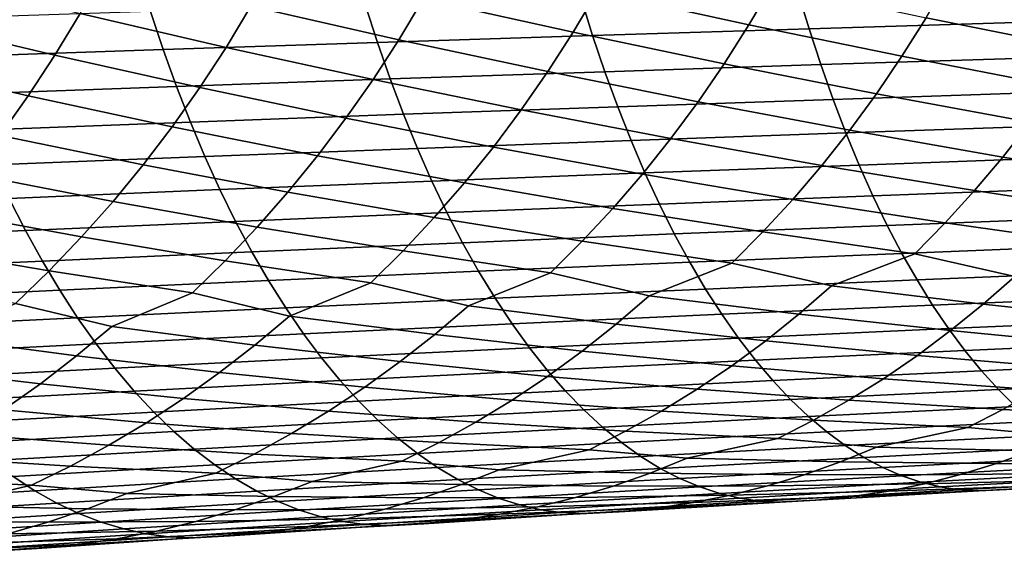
# Model space of a CAD drawing. Header units: metres. Extents: x -240 to 45, y -77 to 27.
# Tile 215 of 256: x -142 to -133, y -12 to -7. Entities that reach past the tile are written whole.
import ezdxf

# ---------------------------------------------------------------- set-up
doc = ezdxf.new("R2010")
doc.units = ezdxf.units.M
doc.layers.add('solid_102011X2', color=7, linetype='CONTINUOUS')

msp = doc.modelspace()

# ---------------------------------------------------------------- linework, layer by layer
at = {"layer": 'solid_102011X2'}
for points in [[(-136.30368, -6.195525, 346.140656), (-134.846008, -6.525462, 347.288818), (-135.069687, -6.907966, 347.464172), (-136.519058, -6.591492, 346.304108)], [(-137.958008, -6.259123, 345.130249), (-136.519058, -6.591492, 346.304108), (-136.747284, -6.977952, 346.477844), (-138.177673, -6.659227, 345.292145)], [(-139.597519, -6.324267, 344.093048), (-138.177673, -6.659227, 345.292145), (-138.410461, -7.049737, 345.464264), (-139.821487, -6.728602, 344.253387)], [(-142.830658, -6.458945, 341.940125), (-141.450134, -6.799552, 343.188263), (-141.692062, -7.198435, 343.357056), (-143.063232, -6.872012, 342.09729)], [(-141.221863, -6.390895, 343.02951), (-139.821487, -6.728602, 344.253387), (-140.058838, -7.123255, 344.423828), (-141.450134, -6.799552, 343.188263)], [(-133.15889, -6.461199, 348.245758), (-131.672714, -6.773628, 349.353149), (-131.899033, -7.138694, 349.542023), (-133.378036, -6.839846, 348.42276)], [(-134.846008, -6.525462, 347.288818), (-133.378036, -6.839846, 348.42276), (-133.609161, -7.208584, 348.609955), (-135.069687, -6.907966, 347.464172)], [(-134.601883, -6.592207, 368.286652), (-134.495651, -6.945487, 368.042236), (-132.420425, -6.883414, 368.836761), (-132.521927, -6.533299, 369.080688)], [(-138.730927, -6.715567, 366.606415), (-138.615173, -7.07548, 366.361023), (-136.560669, -7.009517, 367.216827), (-136.671646, -6.65297, 367.461761)], [(-138.177673, -6.659227, 345.292145), (-136.747284, -6.977952, 346.477844), (-136.988037, -7.35433, 346.661621), (-138.410461, -7.049737, 345.464264)], [(-136.519058, -6.591492, 346.304108), (-135.069687, -6.907966, 347.464172), (-135.305634, -7.280476, 347.649658), (-136.747284, -6.977952, 346.477844)], [(-136.671646, -6.65297, 367.461761), (-136.560669, -7.009517, 367.216827), (-134.495651, -6.945487, 368.042236), (-134.601883, -6.592207, 368.286652)], [(-140.77948, -6.779978, 365.721069), (-140.65892, -7.143357, 365.47522), (-138.615173, -7.07548, 366.361023), (-138.730927, -6.715567, 366.606415)], [(-139.821487, -6.728602, 344.253387), (-138.410461, -7.049737, 345.464264), (-138.656036, -7.430075, 345.646301), (-140.058838, -7.123255, 344.423828)], [(-142.817017, -6.846183, 364.806122), (-142.691605, -7.213125, 364.559814), (-140.65892, -7.143357, 365.47522), (-140.77948, -6.779978, 365.721069)], [(-141.450134, -6.799552, 343.188263), (-140.058838, -7.123255, 344.423828), (-140.309235, -7.50764, 344.604126), (-141.692062, -7.198435, 343.357056)], [(-133.378036, -6.839846, 348.42276), (-131.899033, -7.138694, 349.542023), (-132.137039, -7.493385, 349.740784), (-133.609161, -7.208584, 348.609955)], [(-143.063232, -6.872012, 342.09729), (-141.692062, -7.198435, 343.357056), (-141.947296, -7.586954, 343.535614), (-143.309753, -7.275211, 342.264374)], [(-136.560669, -7.009517, 367.216827), (-136.443985, -7.355226, 366.959351), (-134.383972, -7.288027, 367.785248), (-134.495651, -6.945487, 368.042236)], [(-135.069687, -6.907966, 347.464172), (-133.609161, -7.208584, 348.609955), (-133.852219, -7.56686, 348.806946), (-135.305634, -7.280476, 347.649658)], [(-134.495651, -6.945487, 368.042236), (-134.383972, -7.288027, 367.785248), (-132.31369, -7.222883, 368.580322), (-132.420425, -6.883414, 368.836761)], [(-138.615173, -7.07548, 366.361023), (-138.493484, -7.424456, 366.103027), (-136.443985, -7.355226, 366.959351), (-136.560669, -7.009517, 367.216827)], [(-136.747284, -6.977952, 346.477844), (-135.305634, -7.280476, 347.649658), (-135.553741, -7.642435, 347.844849), (-136.988037, -7.35433, 346.661621)], [(-140.65892, -7.143357, 365.47522), (-140.532166, -7.495695, 365.216705), (-138.493484, -7.424456, 366.103027), (-138.615173, -7.07548, 366.361023)], [(-140.058838, -7.123255, 344.423828), (-138.656036, -7.430075, 345.646301), (-138.914276, -7.79967, 345.837891), (-140.309235, -7.50764, 344.604126)], [(-138.410461, -7.049737, 345.464264), (-136.988037, -7.35433, 346.661621), (-137.241211, -7.720063, 346.855042), (-138.656036, -7.430075, 345.646301)], [(-142.691605, -7.213125, 364.559814), (-142.559769, -7.568922, 364.300842), (-140.532166, -7.495695, 365.216705), (-140.65892, -7.143357, 365.47522)], [(-141.692062, -7.198435, 343.357056), (-140.309235, -7.50764, 344.604126), (-140.572571, -7.881182, 344.793915), (-141.947296, -7.586954, 343.535614)], [(-134.383972, -7.288027, 367.785248), (-134.266983, -7.619292, 367.516083), (-132.201904, -7.551176, 368.311737), (-132.31369, -7.222883, 368.580322)], [(-133.609161, -7.208584, 348.609955), (-132.137039, -7.493385, 349.740784), (-132.386871, -7.837178, 349.948853), (-133.852219, -7.56686, 348.806946)], [(-143.309753, -7.275211, 342.264374), (-141.947296, -7.586954, 343.535614), (-142.215729, -7.964525, 343.723541), (-143.569839, -7.667943, 342.441162)], [(-136.443985, -7.355226, 366.959351), (-136.321777, -7.689557, 366.689636), (-134.266983, -7.619292, 367.516083), (-134.383972, -7.288027, 367.785248)], [(-135.305634, -7.280476, 347.649658), (-133.852219, -7.56686, 348.806946), (-134.107361, -7.914148, 349.013153), (-135.553741, -7.642435, 347.844849)], [(-138.493484, -7.424456, 366.103027), (-138.366013, -7.761948, 365.832794), (-136.321777, -7.689557, 366.689636), (-136.443985, -7.355226, 366.959351)], [(-136.988037, -7.35433, 346.661621), (-135.553741, -7.642435, 347.844849), (-135.814178, -7.993309, 348.049194), (-137.241211, -7.720063, 346.855042)], [(-142.559769, -7.568922, 364.300842), (-142.421661, -7.913015, 364.029602), (-140.399399, -7.836442, 364.945984), (-140.532166, -7.495695, 365.216705)], [(-140.309235, -7.50764, 344.604126), (-138.914276, -7.79967, 345.837891), (-139.185364, -8.15798, 346.038452), (-140.572571, -7.881182, 344.793915)], [(-140.532166, -7.495695, 365.216705), (-140.399399, -7.836442, 364.945984), (-138.366013, -7.761948, 365.832794), (-138.493484, -7.424456, 366.103027)], [(-138.656036, -7.430075, 345.646301), (-137.241211, -7.720063, 346.855042), (-137.506973, -8.074613, 347.057495), (-138.914276, -7.79967, 345.837891)], [(-141.947296, -7.586954, 343.535614), (-140.572571, -7.881182, 344.793915), (-140.848984, -8.243333, 344.992554), (-142.215729, -7.964525, 343.723541)], [(-134.266983, -7.619292, 367.516083), (-134.144913, -7.938778, 367.235199), (-132.085251, -7.867796, 368.031433), (-132.201904, -7.551176, 368.311737)], [(-133.852219, -7.56686, 348.806946), (-132.386871, -7.837178, 349.948853), (-132.647247, -8.169514, 350.166443), (-134.107361, -7.914148, 349.013153)], [(-138.366013, -7.761948, 365.832794), (-138.232986, -8.087444, 365.550781), (-136.194244, -8.012003, 366.408173), (-136.321777, -7.689557, 366.689636)], [(-136.321777, -7.689557, 366.689636), (-136.194244, -8.012003, 366.408173), (-134.144913, -7.938778, 367.235199), (-134.266983, -7.619292, 367.516083)], [(-135.553741, -7.642435, 347.844849), (-134.107361, -7.914148, 349.013153), (-134.373276, -8.24988, 349.22879), (-135.814178, -7.993309, 348.049194)], [(-140.399399, -7.836442, 364.945984), (-140.260849, -8.16508, 364.663422), (-138.232986, -8.087444, 365.550781), (-138.366013, -7.761948, 365.832794)], [(-137.241211, -7.720063, 346.855042), (-135.814178, -7.993309, 348.049194), (-136.085648, -8.332527, 348.262909), (-137.506973, -8.074613, 347.057495)], [(-142.421661, -7.913015, 364.029602), (-142.277542, -8.244886, 363.746521), (-140.260849, -8.16508, 364.663422), (-140.399399, -7.836442, 364.945984)], [(-140.572571, -7.881182, 344.793915), (-139.185364, -8.15798, 346.038452), (-139.467941, -8.504416, 346.24826), (-140.848984, -8.243333, 344.992554)], [(-138.914276, -7.79967, 345.837891), (-137.506973, -8.074613, 347.057495), (-137.783997, -8.417399, 347.269257), (-139.185364, -8.15798, 346.038452)], [(-134.144913, -7.938778, 367.235199), (-134.017914, -8.24599, 366.942993), (-131.963898, -8.172249, 367.739838), (-132.085251, -7.867796, 368.031433)], [(-132.386871, -7.837178, 349.948853), (-130.90799, -8.091449, 351.075317), (-131.172729, -8.408598, 351.304108), (-132.647247, -8.169514, 350.166443)], [(-142.215729, -7.964525, 343.723541), (-140.848984, -8.243333, 344.992554), (-141.137146, -8.593498, 345.200409), (-142.497482, -8.330595, 343.920288)], [(-136.194244, -8.012003, 366.408173), (-136.061584, -8.322062, 366.115387), (-134.017914, -8.24599, 366.942993), (-134.144913, -7.938778, 367.235199)], [(-134.107361, -7.914148, 349.013153), (-132.647247, -8.169514, 350.166443), (-132.91777, -8.489868, 350.393219), (-134.373276, -8.24988, 349.22879)], [(-138.232986, -8.087444, 365.550781), (-138.094604, -8.40044, 365.257385), (-136.061584, -8.322062, 366.115387), (-136.194244, -8.012003, 366.408173)], [(-137.506973, -8.074613, 347.057495), (-136.085648, -8.332527, 348.262909), (-136.367706, -8.659552, 348.485748), (-137.783997, -8.417399, 347.269257)], [(-135.814178, -7.993309, 348.049194), (-134.373276, -8.24988, 349.22879), (-134.649567, -8.573526, 349.453613), (-136.085648, -8.332527, 348.262909)], [(-142.277542, -8.244886, 363.746521), (-142.127625, -8.564016, 363.452057), (-140.116714, -8.4811, 364.369476), (-140.260849, -8.16508, 364.663422)], [(-140.260849, -8.16508, 364.663422), (-140.116714, -8.4811, 364.369476), (-138.094604, -8.40044, 365.257385), (-138.232986, -8.087444, 365.550781)], [(-139.185364, -8.15798, 346.038452), (-137.783997, -8.417399, 347.269257), (-138.071838, -8.747882, 347.490082), (-139.467941, -8.504416, 346.24826)], [(-134.017914, -8.24599, 366.942993), (-133.886215, -8.540445, 366.639923), (-131.838043, -8.464058, 367.437408), (-131.963898, -8.172249, 367.739838)], [(-132.647247, -8.169514, 350.166443), (-131.172729, -8.408598, 351.304108), (-131.446991, -8.713363, 351.541809), (-132.91777, -8.489868, 350.393219)], [(-140.848984, -8.243333, 344.992554), (-139.467941, -8.504416, 346.24826), (-139.761597, -8.838433, 346.467072), (-141.137146, -8.593498, 345.200409)], [(-136.061584, -8.322062, 366.115387), (-135.923981, -8.619249, 365.811707), (-133.886215, -8.540445, 366.639923), (-134.017914, -8.24599, 366.942993)], [(-134.373276, -8.24988, 349.22879), (-132.91777, -8.489868, 350.393219), (-133.198013, -8.797732, 350.628937), (-134.649567, -8.573526, 349.453613)], [(-142.497482, -8.330595, 343.920288), (-141.137146, -8.593498, 345.200409), (-141.4366, -8.931124, 345.417175), (-142.791214, -8.684564, 344.126129)], [(-138.094604, -8.40044, 365.257385), (-137.95108, -8.700444, 364.953094), (-135.923981, -8.619249, 365.811707), (-136.061584, -8.322062, 366.115387)], [(-136.085648, -8.332527, 348.262909), (-134.649567, -8.573526, 349.453613), (-134.935806, -8.884575, 349.687286), (-136.367706, -8.659552, 348.485748)], [(-140.116714, -8.4811, 364.369476), (-139.967224, -8.784005, 364.064606), (-137.95108, -8.700444, 364.953094), (-138.094604, -8.40044, 365.257385)], [(-137.783997, -8.417399, 347.269257), (-136.367706, -8.659552, 348.485748), (-136.659958, -8.973864, 348.717346), (-138.071838, -8.747882, 347.490082)], [(-142.127625, -8.564016, 363.452057), (-141.972122, -8.869906, 363.146606), (-139.967224, -8.784005, 364.064606), (-140.116714, -8.4811, 364.369476)], [(-139.467941, -8.504416, 346.24826), (-138.071838, -8.747882, 347.490082), (-138.370102, -9.065534, 347.719635), (-139.761597, -8.838433, 346.467072)], [(-135.923981, -8.619249, 365.811707), (-135.781662, -8.903116, 365.497589), (-133.749985, -8.8217, 366.326477), (-133.886215, -8.540445, 366.639923)], [(-133.886215, -8.540445, 366.639923), (-133.749985, -8.8217, 366.326477), (-131.70787, -8.742784, 367.124634), (-131.838043, -8.464058, 367.437408)], [(-132.91777, -8.489868, 350.393219), (-131.446991, -8.713363, 351.541809), (-131.730347, -9.005271, 351.788177), (-133.198013, -8.797732, 350.628937)], [(-144.12706, -8.64916, 362.505524), (-143.9655, -8.958118, 362.199554), (-141.972122, -8.869906, 363.146606), (-142.127625, -8.564016, 363.452057)], [(-141.137146, -8.593498, 345.200409), (-139.761597, -8.838433, 346.467072), (-140.065887, -9.159497, 346.69455), (-141.4366, -8.931124, 345.417175)], [(-137.95108, -8.700444, 364.953094), (-137.802643, -8.987004, 364.638397), (-135.781662, -8.903116, 365.497589), (-135.923981, -8.619249, 365.811707)], [(-134.649567, -8.573526, 349.453613), (-133.198013, -8.797732, 350.628937), (-133.487579, -9.092629, 350.873199), (-134.935806, -8.884575, 349.687286)], [(-142.791214, -8.684564, 344.126129), (-141.4366, -8.931124, 345.417175), (-141.746933, -9.255672, 345.642578), (-143.096497, -9.025869, 344.340851)], [(-139.967224, -8.784005, 364.064606), (-139.812607, -9.073339, 363.749268), (-137.802643, -8.987004, 364.638397), (-137.95108, -8.700444, 364.953094)], [(-136.367706, -8.659552, 348.485748), (-134.935806, -8.884575, 349.687286), (-135.231583, -9.18254, 349.929443), (-136.659958, -8.973864, 348.717346)], [(-141.972122, -8.869906, 363.146606), (-141.811295, -9.162094, 362.830719), (-139.812607, -9.073339, 363.749268), (-139.967224, -8.784005, 364.064606)], [(-138.071838, -8.747882, 347.490082), (-136.659958, -8.973864, 348.717346), (-136.961945, -9.274974, 348.957428), (-138.370102, -9.065534, 347.719635)], [(-135.781662, -8.903116, 365.497589), (-135.634857, -9.173219, 365.173584), (-133.609451, -9.089316, 366.003143), (-133.749985, -8.8217, 366.326477)], [(-133.749985, -8.8217, 366.326477), (-133.609451, -9.089316, 366.003143), (-131.573578, -9.007992, 366.801941), (-131.70787, -8.742784, 367.124634)], [(-133.198013, -8.797732, 350.628937), (-131.730347, -9.005271, 351.788177), (-132.53186, -9.309576, 351.781494), (-133.487579, -9.092629, 350.873199)], [(-143.9655, -8.958118, 362.199554), (-143.798416, -9.253241, 361.883087), (-141.811295, -9.162094, 362.830719), (-141.972122, -8.869906, 363.146606)], [(-139.761597, -8.838433, 346.467072), (-138.370102, -9.065534, 347.719635), (-138.678329, -9.36986, 347.957611), (-140.065887, -9.159497, 346.69455)], [(-137.802643, -8.987004, 364.638397), (-137.649506, -9.259672, 364.313721), (-135.634857, -9.173219, 365.173584), (-135.781662, -8.903116, 365.497589)], [(-134.935806, -8.884575, 349.687286), (-133.487579, -9.092629, 350.873199), (-134.282562, -9.400084, 350.860992), (-135.231583, -9.18254, 349.929443)], [(-141.4366, -8.931124, 345.417175), (-140.065887, -9.159497, 346.69455), (-140.380356, -9.46711, 346.930389), (-141.746933, -9.255672, 345.642578)], [(-139.812607, -9.073339, 363.749268), (-139.653107, -9.34865, 363.423981), (-137.649506, -9.259672, 364.313721), (-137.802643, -8.987004, 364.638397)], [(-136.659958, -8.973864, 348.717346), (-135.231583, -9.18254, 349.929443), (-136.02005, -9.493184, 349.912109), (-136.961945, -9.274974, 348.957428)], [(-133.609451, -9.089316, 366.003143), (-133.464844, -9.342874, 365.670349), (-131.435394, -9.259265, 366.469879), (-131.573578, -9.007992, 366.801941)], [(-143.096497, -9.025869, 344.340851), (-141.746933, -9.255672, 345.642578), (-142.067642, -9.566635, 345.876251), (-143.412872, -9.353968, 344.564117)], [(-141.811295, -9.162094, 362.830719), (-141.645386, -9.440125, 362.504822), (-139.653107, -9.34865, 363.423981), (-139.812607, -9.073339, 363.749268)], [(-138.370102, -9.065534, 347.719635), (-136.961945, -9.274974, 348.957428), (-137.743973, -9.588837, 348.935394), (-138.678329, -9.36986, 347.957611)], [(-135.634857, -9.173219, 365.173584), (-135.48378, -9.429135, 364.840118), (-133.464844, -9.342874, 365.670349), (-133.609451, -9.089316, 366.003143)], [(-133.487579, -9.092629, 350.873199), (-132.53186, -9.309576, 351.781494), (-132.83461, -9.575183, 352.043091), (-134.282562, -9.400084, 350.860992)], [(-143.798416, -9.253241, 361.883087), (-143.626038, -9.534066, 361.55661), (-141.645386, -9.440125, 362.504822), (-141.811295, -9.162094, 362.830719)], [(-140.065887, -9.159497, 346.69455), (-138.678329, -9.36986, 347.957611), (-139.453964, -9.686957, 347.931274), (-140.380356, -9.46711, 346.930389)], [(-137.649506, -9.259672, 364.313721), (-137.491913, -9.518022, 363.979614), (-135.48378, -9.429135, 364.840118), (-135.634857, -9.173219, 365.173584)], [(-135.231583, -9.18254, 349.929443), (-134.282562, -9.400084, 350.860992), (-134.591888, -9.668449, 351.120392), (-136.02005, -9.493184, 349.912109)], [(-141.746933, -9.255672, 345.642578), (-140.380356, -9.46711, 346.930389), (-141.149658, -9.787457, 346.900146), (-142.067642, -9.566635, 345.876251)], [(-139.653107, -9.34865, 363.423981), (-139.488968, -9.609507, 363.089233), (-137.491913, -9.518022, 363.979614), (-137.649506, -9.259672, 364.313721)], [(-136.961945, -9.274974, 348.957428), (-136.02005, -9.493184, 349.912109), (-136.335953, -9.764379, 350.169373), (-137.743973, -9.588837, 348.935394)], [(-133.464844, -9.342874, 365.670349), (-133.31636, -9.581992, 365.328705), (-131.293518, -9.496227, 366.128937), (-131.435394, -9.259265, 366.469879)], [(-141.645386, -9.440125, 362.504822), (-141.47464, -9.703562, 362.169434), (-139.488968, -9.609507, 363.089233), (-139.653107, -9.34865, 363.423981)], [(-138.678329, -9.36986, 347.957611), (-137.743973, -9.588837, 348.935394), (-138.066467, -9.862924, 349.19046), (-139.453964, -9.686957, 347.931274)], [(-135.48378, -9.429135, 364.840118), (-135.328659, -9.670481, 364.497772), (-133.31636, -9.581992, 365.328705), (-133.464844, -9.342874, 365.670349)], [(-132.53186, -9.309576, 351.781494), (-131.064545, -9.484602, 352.93692), (-131.368149, -9.733392, 353.208313), (-132.83461, -9.575183, 352.043091)], [(-143.626038, -9.534066, 361.55661), (-143.448639, -9.800157, 361.220612), (-141.47464, -9.703562, 362.169434), (-141.645386, -9.440125, 362.504822)], [(-140.380356, -9.46711, 346.930389), (-139.453964, -9.686957, 347.931274), (-139.783066, -9.963999, 348.184113), (-141.149658, -9.787457, 346.900146)], [(-137.491913, -9.518022, 363.979614), (-137.330124, -9.761665, 363.636566), (-135.328659, -9.670481, 364.497772), (-135.48378, -9.429135, 364.840118)], [(-134.282562, -9.400084, 350.860992), (-132.83461, -9.575183, 352.043091), (-133.144974, -9.826538, 352.312286), (-134.591888, -9.668449, 351.120392)], [(-142.067642, -9.566635, 345.876251), (-141.149658, -9.787457, 346.900146), (-141.485382, -10.067513, 347.150757), (-142.830704, -9.890248, 345.842468)], [(-139.488968, -9.609507, 363.089233), (-139.32045, -9.855517, 362.745514), (-137.330124, -9.761665, 363.636566), (-137.491913, -9.518022, 363.979614)], [(-136.02005, -9.493184, 349.912109), (-134.591888, -9.668449, 351.120392), (-134.909012, -9.922435, 351.38739), (-136.335953, -9.764379, 350.169373)], [(-135.328659, -9.670481, 364.497772), (-135.169754, -9.896877, 364.147034), (-133.164261, -9.806297, 364.978699), (-133.31636, -9.581992, 365.328705)], [(-133.31636, -9.581992, 365.328705), (-133.164261, -9.806297, 364.978699), (-131.148178, -9.718509, 365.779663), (-131.293518, -9.496227, 366.128937)], [(-132.83461, -9.575183, 352.043091), (-131.368149, -9.733392, 353.208313), (-131.678726, -9.967634, 353.486969), (-133.144974, -9.826538, 352.312286)], [(-141.47464, -9.703562, 362.169434), (-141.299347, -9.95201, 361.825073), (-139.32045, -9.855517, 362.745514), (-139.488968, -9.609507, 363.089233)], [(-137.743973, -9.588837, 348.935394), (-136.335953, -9.764379, 350.169373), (-136.659851, -10.02106, 350.434143), (-138.066467, -9.862924, 349.19046)], [(-137.330124, -9.761665, 363.636566), (-137.164368, -9.99022, 363.285126), (-135.169754, -9.896877, 364.147034), (-135.328659, -9.670481, 364.497772)], [(-134.591888, -9.668449, 351.120392), (-133.144974, -9.826538, 352.312286), (-133.462494, -10.063216, 352.588715), (-134.909012, -9.922435, 351.38739)], [(-143.448639, -9.800157, 361.220612), (-143.266525, -10.05111, 360.875641), (-141.299347, -9.95201, 361.825073), (-141.47464, -9.703562, 362.169434)], [(-139.453964, -9.686957, 347.931274), (-138.066467, -9.862924, 349.19046), (-138.397156, -10.122361, 349.453003), (-139.783066, -9.963999, 348.184113)], [(-139.32045, -9.855517, 362.745514), (-139.147797, -10.086297, 362.393372), (-137.164368, -9.99022, 363.285126), (-137.330124, -9.761665, 363.636566)], [(-136.335953, -9.764379, 350.169373), (-134.909012, -9.922435, 351.38739), (-135.233459, -10.161612, 351.661591), (-136.659851, -10.02106, 350.434143)], [(-133.164261, -9.806297, 364.978699), (-133.008759, -10.015437, 364.62085), (-130.999588, -9.925758, 365.422577), (-131.148178, -9.718509, 365.779663)], [(-141.149658, -9.787457, 346.900146), (-139.783066, -9.963999, 348.184113), (-140.120544, -10.22625, 348.444427), (-141.485382, -10.067513, 347.150757)], [(-141.299347, -9.95201, 361.825073), (-141.119751, -10.18508, 361.47229), (-139.147797, -10.086297, 362.393372), (-139.32045, -9.855517, 362.745514)], [(-138.066467, -9.862924, 349.19046), (-136.659851, -10.02106, 350.434143), (-136.991257, -10.262794, 350.706116), (-138.397156, -10.122361, 349.453003)], [(-135.169754, -9.896877, 364.147034), (-135.007294, -10.107969, 363.788452), (-133.008759, -10.015437, 364.62085), (-133.164261, -9.806297, 364.978699)], [(-133.144974, -9.826538, 352.312286), (-131.678726, -9.967634, 353.486969), (-131.995804, -10.186932, 353.772461), (-133.462494, -10.063216, 352.588715)], [(-143.266525, -10.05111, 360.875641), (-143.079926, -10.286535, 360.522217), (-141.119751, -10.18508, 361.47229), (-141.299347, -9.95201, 361.825073)], [(-142.830704, -9.890248, 345.842468), (-141.485382, -10.067513, 347.150757), (-141.829681, -10.332632, 347.408813), (-143.173065, -10.173375, 346.09082)], [(-137.164368, -9.99022, 363.285126), (-136.994904, -10.203328, 362.925812), (-135.007294, -10.107969, 363.788452), (-135.169754, -9.896877, 364.147034)], [(-134.909012, -9.922435, 351.38739), (-133.462494, -10.063216, 352.588715), (-133.786667, -10.284817, 352.871948), (-135.233459, -10.161612, 351.661591)], [(-133.008759, -10.015437, 364.62085), (-132.850098, -10.209101, 364.255737), (-130.847977, -10.11767, 365.058258), (-130.999588, -9.925758, 365.422577)], [(-139.783066, -9.963999, 348.184113), (-138.397156, -10.122361, 349.453003), (-138.735519, -10.36671, 349.722717), (-140.120544, -10.22625, 348.444427)], [(-139.147797, -10.086297, 362.393372), (-138.971283, -10.301482, 362.033386), (-136.994904, -10.203328, 362.925812), (-137.164368, -9.99022, 363.285126)], [(-136.659851, -10.02106, 350.434143), (-135.233459, -10.161612, 351.661591), (-135.564743, -10.385572, 351.942596), (-136.991257, -10.262794, 350.706116)], [(-135.007294, -10.107969, 363.788452), (-134.841537, -10.303445, 363.422577), (-132.850098, -10.209101, 364.255737), (-133.008759, -10.015437, 364.62085)], [(-141.485382, -10.067513, 347.150757), (-140.120544, -10.22625, 348.444427), (-140.465881, -10.473265, 348.711884), (-141.829681, -10.332632, 347.408813)], [(-141.119751, -10.18508, 361.47229), (-140.936142, -10.402405, 361.111603), (-138.971283, -10.301482, 362.033386), (-139.147797, -10.086297, 362.393372)], [(-138.397156, -10.122361, 349.453003), (-136.991257, -10.262794, 350.706116), (-137.329666, -10.489172, 350.984863), (-138.735519, -10.36671, 349.722717)], [(-136.994904, -10.203328, 362.925812), (-136.822006, -10.400672, 362.559204), (-134.841537, -10.303445, 363.422577), (-135.007294, -10.107969, 363.788452)], [(-133.462494, -10.063216, 352.588715), (-131.995804, -10.186932, 353.772461), (-132.318893, -10.390924, 354.064392), (-133.786667, -10.284817, 352.871948)], [(-132.850098, -10.209101, 364.255737), (-132.688538, -10.386983, 363.883942), (-130.693588, -10.293941, 364.687225), (-130.847977, -10.11767, 365.058258)], [(-143.173065, -10.173375, 346.09082), (-141.829681, -10.332632, 347.408813), (-142.182007, -10.582365, 347.67395), (-143.524185, -10.441417, 346.346619)], [(-143.079926, -10.286535, 360.522217), (-142.88916, -10.506062, 360.160889), (-140.936142, -10.402405, 361.111603), (-141.119751, -10.18508, 361.47229)], [(-140.120544, -10.22625, 348.444427), (-138.735519, -10.36671, 349.722717), (-139.081055, -10.595553, 349.999207), (-140.465881, -10.473265, 348.711884)], [(-138.971283, -10.301482, 362.033386), (-138.791199, -10.500754, 361.666077), (-136.822006, -10.400672, 362.559204), (-136.994904, -10.203328, 362.925812)], [(-135.233459, -10.161612, 351.661591), (-133.786667, -10.284817, 352.871948), (-134.117004, -10.490974, 353.161621), (-135.564743, -10.385572, 351.942596)], [(-134.841537, -10.303445, 363.422577), (-134.672745, -10.482993, 363.050018), (-132.688538, -10.386983, 363.883942), (-132.850098, -10.209101, 364.255737)], [(-141.829681, -10.332632, 347.408813), (-140.465881, -10.473265, 348.711884), (-140.818573, -10.704622, 348.986053), (-142.182007, -10.582365, 347.67395)], [(-140.936142, -10.402405, 361.111603), (-140.748795, -10.603662, 360.743591), (-138.791199, -10.500754, 361.666077), (-138.971283, -10.301482, 362.033386)], [(-136.991257, -10.262794, 350.706116), (-135.564743, -10.385572, 351.942596), (-135.902344, -10.593947, 352.230011), (-137.329666, -10.489172, 350.984863)], [(-136.822006, -10.400672, 362.559204), (-136.645935, -10.581942, 362.185883), (-134.672745, -10.482993, 363.050018), (-134.841537, -10.303445, 363.422577)], [(-133.786667, -10.284817, 352.871948), (-132.318893, -10.390924, 354.064392), (-132.64769, -10.579265, 354.362213), (-134.117004, -10.490974, 353.161621)], [(-132.688538, -10.386983, 363.883942), (-132.524307, -10.548804, 363.506012), (-130.536667, -10.454293, 364.310089), (-130.693588, -10.293941, 364.687225)], [(-142.88916, -10.506062, 360.160889), (-142.694519, -10.709361, 359.792206), (-140.748795, -10.603662, 360.743591), (-140.936142, -10.402405, 361.111603)], [(-138.735519, -10.36671, 349.722717), (-137.329666, -10.489172, 350.984863), (-137.674545, -10.699816, 351.269989), (-139.081055, -10.595553, 349.999207)], [(-138.791199, -10.500754, 361.666077), (-138.607803, -10.683798, 361.291992), (-136.645935, -10.581942, 362.185883), (-136.822006, -10.400672, 362.559204)], [(-135.564743, -10.385572, 351.942596), (-134.117004, -10.490974, 353.161621), (-134.453201, -10.681337, 353.457184), (-135.902344, -10.593947, 352.230011)], [(-134.672745, -10.482993, 363.050018), (-134.501175, -10.646334, 362.671265), (-132.524307, -10.548804, 363.506012), (-132.688538, -10.386983, 363.883942)], [(-132.318893, -10.390924, 354.064392), (-130.829773, -10.480189, 355.237885), (-131.155899, -10.650694, 355.54364), (-132.64769, -10.579265, 354.362213)], [(-140.465881, -10.473265, 348.711884), (-139.081055, -10.595553, 349.999207), (-139.433228, -10.808512, 350.282013), (-140.818573, -10.704622, 348.986053)], [(-140.748795, -10.603662, 360.743591), (-140.558014, -10.788534, 360.368805), (-138.607803, -10.683798, 361.291992), (-138.791199, -10.500754, 361.666077)], [(-137.329666, -10.489172, 350.984863), (-135.902344, -10.593947, 352.230011), (-136.245956, -10.786381, 352.523285), (-137.674545, -10.699816, 351.269989)], [(-136.645935, -10.581942, 362.185883), (-136.466965, -10.74685, 361.806396), (-134.501175, -10.646334, 362.671265), (-134.672745, -10.482993, 363.050018)], [(-134.117004, -10.490974, 353.161621), (-132.64769, -10.579265, 354.362213), (-132.981339, -10.751601, 354.66571), (-134.453201, -10.681337, 353.457184)], [(-142.694519, -10.709361, 359.792206), (-142.496307, -10.896114, 359.416748), (-140.558014, -10.788534, 360.368805), (-140.748795, -10.603662, 360.743591)], [(-142.182007, -10.582365, 347.67395), (-140.818573, -10.704622, 348.986053), (-141.178055, -10.919938, 349.266541), (-142.54187, -10.816284, 347.945801)], [(-139.081055, -10.595553, 349.999207), (-137.674545, -10.699816, 351.269989), (-138.025574, -10.894365, 351.560944), (-139.433228, -10.808512, 350.282013)], [(-138.607803, -10.683798, 361.291992), (-138.421371, -10.850326, 360.911743), (-136.466965, -10.74685, 361.806396), (-136.645935, -10.581942, 362.185883)], [(-135.902344, -10.593947, 352.230011), (-134.453201, -10.681337, 353.457184), (-134.794388, -10.855549, 353.758392), (-136.245956, -10.786381, 352.523285)], [(-134.501175, -10.646334, 362.671265), (-134.327072, -10.793226, 362.286987), (-132.357666, -10.694327, 363.122528), (-132.524307, -10.548804, 363.506012)], [(-132.64769, -10.579265, 354.362213), (-131.155899, -10.650694, 355.54364), (-132.031647, -10.83518, 355.596375), (-132.981339, -10.751601, 354.66571)], [(-140.818573, -10.704622, 348.986053), (-139.433228, -10.808512, 350.282013), (-139.791702, -11.005218, 350.570679), (-141.178055, -10.919938, 349.266541)], [(-140.558014, -10.788534, 360.368805), (-140.36409, -10.95673, 359.987854), (-138.421371, -10.850326, 360.911743), (-138.607803, -10.683798, 361.291992)], [(-137.674545, -10.699816, 351.269989), (-136.245956, -10.786381, 352.523285), (-136.594681, -10.96251, 352.822174), (-138.025574, -10.894365, 351.560944)], [(-136.466965, -10.74685, 361.806396), (-136.28537, -10.895158, 361.421326), (-134.327072, -10.793226, 362.286987), (-134.501175, -10.646334, 362.671265)], [(-134.453201, -10.681337, 353.457184), (-132.981339, -10.751601, 354.66571), (-133.851608, -10.938141, 354.712128), (-134.794388, -10.855549, 353.758392)], [(-134.327072, -10.793226, 362.286987), (-134.150742, -10.923436, 361.897766), (-132.188889, -10.823321, 362.7341), (-132.357666, -10.694327, 363.122528)], [(-142.496307, -10.896114, 359.416748), (-142.294815, -11.066027, 359.035095), (-140.36409, -10.95673, 359.987854), (-140.558014, -10.788534, 360.368805)], [(-138.421371, -10.850326, 360.911743), (-138.232224, -11.000093, 360.52594), (-136.28537, -10.895158, 361.421326), (-136.466965, -10.74685, 361.806396)], [(-136.245956, -10.786381, 352.523285), (-134.794388, -10.855549, 353.758392), (-135.65921, -11.044141, 353.798889), (-136.594681, -10.96251, 352.822174)], [(-136.28537, -10.895158, 361.421326), (-136.101425, -11.026627, 361.031281), (-134.150742, -10.923436, 361.897766), (-134.327072, -10.793226, 362.286987)], [(-132.981339, -10.751601, 354.66571), (-132.031647, -10.83518, 355.596375), (-132.36792, -10.973542, 355.911438), (-133.851608, -10.938141, 354.712128)], [(-142.54187, -10.816284, 347.945801), (-141.178055, -10.919938, 349.266541), (-141.543991, -11.118841, 349.552856), (-142.908676, -11.034001, 348.223969)], [(-140.36409, -10.95673, 359.987854), (-140.167313, -11.108002, 359.601288), (-138.232224, -11.000093, 360.52594), (-138.421371, -10.850326, 360.911743)], [(-139.433228, -10.808512, 350.282013), (-138.025574, -10.894365, 351.560944), (-138.381866, -11.072453, 351.857544), (-139.791702, -11.005218, 350.570679)], [(-138.025574, -10.894365, 351.560944), (-136.594681, -10.96251, 352.822174), (-137.454102, -11.153154, 352.857208), (-138.381866, -11.072453, 351.857544)], [(-138.232224, -11.000093, 360.52594), (-138.040619, -11.13286, 360.135132), (-136.101425, -11.026627, 361.031281), (-136.28537, -10.895158, 361.421326)], [(-134.794388, -10.855549, 353.758392), (-133.851608, -10.938141, 354.712128), (-134.195587, -11.078037, 355.024902), (-135.65921, -11.044141, 353.798889)], [(-134.150742, -10.923436, 361.897766), (-133.972427, -11.03676, 361.50415), (-132.018219, -10.935581, 362.341309), (-132.188889, -10.823321, 362.7341)], [(-142.294815, -11.066027, 359.035095), (-142.090363, -11.218848, 358.647797), (-140.167313, -11.108002, 359.601288), (-140.36409, -10.95673, 359.987854)], [(-141.178055, -10.919938, 349.266541), (-139.791702, -11.005218, 350.570679), (-140.155563, -11.1853, 350.86496), (-141.543991, -11.118841, 349.552856)], [(-136.594681, -10.96251, 352.822174), (-135.65921, -11.044141, 353.798889), (-136.010925, -11.185605, 354.109406), (-137.454102, -11.153154, 352.857208)], [(-136.101425, -11.026627, 361.031281), (-135.915421, -11.141049, 360.636871), (-133.972427, -11.03676, 361.50415), (-134.150742, -10.923436, 361.897766)], [(-133.851608, -10.938141, 354.712128), (-132.36792, -10.973542, 355.911438), (-132.707367, -11.09516, 356.230743), (-134.195587, -11.078037, 355.024902)], [(-133.972427, -11.03676, 361.50415), (-133.792435, -11.133036, 361.106781), (-131.845932, -11.03095, 361.944794), (-132.018219, -10.935581, 362.341309)], [(-132.36792, -10.973542, 355.911438), (-130.859909, -10.992415, 357.090088), (-131.194046, -11.095874, 357.415466), (-132.707367, -11.09516, 356.230743)], [(-142.908676, -11.034001, 348.223969), (-141.543991, -11.118841, 349.552856), (-141.915451, -11.300953, 349.844788), (-143.282089, -11.235139, 348.507904)], [(-140.167313, -11.108002, 359.601288), (-139.968002, -11.242108, 359.209717), (-138.040619, -11.13286, 360.135132), (-138.232224, -11.000093, 360.52594)], [(-139.791702, -11.005218, 350.570679), (-138.381866, -11.072453, 351.857544), (-139.235916, -11.265136, 351.887482), (-140.155563, -11.1853, 350.86496)], [(-138.381866, -11.072453, 351.857544), (-137.454102, -11.153154, 352.857208), (-137.813568, -11.29622, 353.165436), (-139.235916, -11.265136, 351.887482)], [(-138.040619, -11.13286, 360.135132), (-137.846878, -11.248419, 359.739929), (-135.915421, -11.141049, 360.636871), (-136.101425, -11.026627, 361.031281)], [(-135.65921, -11.044141, 353.798889), (-134.195587, -11.078037, 355.024902), (-134.542862, -11.201035, 355.34198), (-136.010925, -11.185605, 354.109406)], [(-135.915421, -11.141049, 360.636871), (-135.727661, -11.238264, 360.238708), (-133.792435, -11.133036, 361.106781), (-133.972427, -11.03676, 361.50415)], [(-134.195587, -11.078037, 355.024902), (-132.707367, -11.09516, 356.230743), (-133.049423, -11.199814, 356.553894), (-134.542862, -11.201035, 355.34198)], [(-133.792435, -11.133036, 361.106781), (-133.611008, -11.212105, 360.706299), (-131.672287, -11.109268, 361.545135), (-131.845932, -11.03095, 361.944794)], [(-142.090363, -11.218848, 358.647797), (-141.88327, -11.354335, 358.255524), (-139.968002, -11.242108, 359.209717), (-140.167313, -11.108002, 359.601288)], [(-141.543991, -11.118841, 349.552856), (-140.155563, -11.1853, 350.86496), (-141.004333, -11.379994, 350.890198), (-141.915451, -11.300953, 349.844788)], [(-139.968002, -11.242108, 359.209717), (-139.766449, -11.358839, 358.813782), (-137.846878, -11.248419, 359.739929), (-138.040619, -11.13286, 360.135132)], [(-137.846878, -11.248419, 359.739929), (-137.651291, -11.346604, 359.340973), (-135.727661, -11.238264, 360.238708), (-135.915421, -11.141049, 360.636871)], [(-137.454102, -11.153154, 352.857208), (-136.010925, -11.185605, 354.109406), (-136.366028, -11.31001, 354.424194), (-137.813568, -11.29622, 353.165436)], [(-135.727661, -11.238264, 360.238708), (-135.538406, -11.31811, 359.837372), (-133.611008, -11.212105, 360.706299), (-133.792435, -11.133036, 361.106781)], [(-133.611008, -11.212105, 360.706299), (-133.428452, -11.273843, 360.303284), (-131.497543, -11.170415, 361.142975), (-131.672287, -11.109268, 361.545135)], [(-133.428452, -11.273843, 360.303284), (-133.245026, -11.318169, 359.898376), (-131.321991, -11.214309, 360.738922), (-131.497543, -11.170415, 361.142975)], [(-132.707367, -11.09516, 356.230743), (-131.194046, -11.095874, 357.415466), (-131.530029, -11.182299, 357.744232), (-133.049423, -11.199814, 356.553894)], [(-144.001038, -11.332564, 357.665894), (-143.786118, -11.469469, 357.272919), (-141.88327, -11.354335, 358.255524), (-142.090363, -11.218848, 358.647797)], [(-143.282089, -11.235139, 348.507904), (-141.915451, -11.300953, 349.844788), (-142.759003, -11.497633, 349.865692), (-143.661179, -11.419314, 348.797455)], [(-141.88327, -11.354335, 358.255524), (-141.673859, -11.472273, 357.858826), (-139.766449, -11.358839, 358.813782), (-139.968002, -11.242108, 359.209717)], [(-140.155563, -11.1853, 350.86496), (-139.235916, -11.265136, 351.887482), (-139.603149, -11.40983, 352.19342), (-141.004333, -11.379994, 350.890198)], [(-139.766449, -11.358839, 358.813782), (-139.562988, -11.458027, 358.414032), (-137.651291, -11.346604, 359.340973), (-137.846878, -11.248419, 359.739929)], [(-139.235916, -11.265136, 351.887482), (-137.813568, -11.29622, 353.165436), (-138.176529, -11.42206, 353.477936), (-139.603149, -11.40983, 352.19342)], [(-137.651291, -11.346604, 359.340973), (-137.454147, -11.427255, 358.938843), (-135.538406, -11.31811, 359.837372), (-135.727661, -11.238264, 360.238708)], [(-136.010925, -11.185605, 354.109406), (-134.542862, -11.201035, 355.34198), (-134.892822, -11.306907, 355.662872), (-136.366028, -11.31001, 354.424194)], [(-135.538406, -11.31811, 359.837372), (-135.347961, -11.380462, 359.433533), (-133.428452, -11.273843, 360.303284), (-133.611008, -11.212105, 360.706299)], [(-135.347961, -11.380462, 359.433533), (-135.156631, -11.425238, 359.027802), (-133.245026, -11.318169, 359.898376), (-133.428452, -11.273843, 360.303284)], [(-134.542862, -11.201035, 355.34198), (-133.049423, -11.199814, 356.553894), (-133.393372, -11.287275, 356.880463), (-134.892822, -11.306907, 355.662872)], [(-133.393372, -11.287275, 356.880463), (-131.867401, -11.251519, 358.075836), (-132.205643, -11.303398, 358.409821), (-133.73877, -11.357371, 357.209869)], [(-133.049423, -11.199814, 356.553894), (-131.530029, -11.182299, 357.744232), (-131.867401, -11.251519, 358.075836), (-133.393372, -11.287275, 356.880463)], [(-133.245026, -11.318169, 359.898376), (-133.06105, -11.345005, 359.492188), (-131.145889, -11.240872, 360.333588), (-131.321991, -11.214309, 360.738922)], [(-133.06105, -11.345005, 359.492188), (-132.87677, -11.354306, 359.085358), (-130.969513, -11.250063, 359.927643), (-131.145889, -11.240872, 360.333588)], [(-132.54425, -11.337802, 358.745605), (-130.969513, -11.250063, 359.927643), (-132.87677, -11.354306, 359.085358)], [(-143.786118, -11.469469, 357.272919), (-143.568771, -11.58865, 356.875519), (-141.673859, -11.472273, 357.858826), (-141.88327, -11.354335, 358.255524)], [(-141.915451, -11.300953, 349.844788), (-141.004333, -11.379994, 350.890198), (-141.379349, -11.526343, 351.193787), (-142.759003, -11.497633, 349.865692)], [(-141.673859, -11.472273, 357.858826), (-141.462448, -11.572495, 357.458344), (-139.562988, -11.458027, 358.414032), (-139.766449, -11.358839, 358.813782)], [(-139.562988, -11.458027, 358.414032), (-139.35791, -11.539508, 358.011139), (-137.454147, -11.427255, 358.938843), (-137.651291, -11.346604, 359.340973)], [(-137.813568, -11.29622, 353.165436), (-136.366028, -11.31001, 354.424194), (-136.723907, -11.417125, 354.742859), (-138.176529, -11.42206, 353.477936)], [(-137.454147, -11.427255, 358.938843), (-137.255768, -11.490242, 358.53418), (-135.347961, -11.380462, 359.433533), (-135.538406, -11.31811, 359.837372)], [(-136.366028, -11.31001, 354.424194), (-134.892822, -11.306907, 355.662872), (-135.244751, -11.395425, 355.987183), (-136.723907, -11.417125, 354.742859)], [(-135.244751, -11.395425, 355.987183), (-133.73877, -11.357371, 357.209869), (-134.085083, -11.409961, 357.541687), (-135.598206, -11.46641, 356.314423)], [(-134.892822, -11.306907, 355.662872), (-133.393372, -11.287275, 356.880463), (-133.73877, -11.357371, 357.209869), (-135.244751, -11.395425, 355.987183)], [(-135.156631, -11.425238, 359.027802), (-134.964706, -11.452357, 358.620758), (-133.06105, -11.345005, 359.492188), (-133.245026, -11.318169, 359.898376)], [(-134.964706, -11.452357, 358.620758), (-134.772476, -11.461777, 358.213104), (-132.87677, -11.354306, 359.085358), (-133.06105, -11.345005, 359.492188)], [(-134.431824, -11.444909, 357.875336), (-132.87677, -11.354306, 359.085358), (-134.772476, -11.461777, 358.213104)], [(-134.085083, -11.409961, 357.541687), (-132.54425, -11.337802, 358.745605), (-132.87677, -11.354306, 359.085358), (-134.431824, -11.444909, 357.875336)], [(-133.73877, -11.357371, 357.209869), (-132.205643, -11.303398, 358.409821), (-132.54425, -11.337802, 358.745605), (-134.085083, -11.409961, 357.541687)], [(-141.462448, -11.572495, 357.458344), (-141.249359, -11.654833, 357.054688), (-139.35791, -11.539508, 358.011139), (-139.562988, -11.458027, 358.414032)], [(-141.004333, -11.379994, 350.890198), (-139.603149, -11.40983, 352.19342), (-139.973984, -11.537127, 352.503632), (-141.379349, -11.526343, 351.193787)], [(-139.603149, -11.40983, 352.19342), (-138.176529, -11.42206, 353.477936), (-138.542343, -11.53044, 353.794312), (-139.973984, -11.537127, 352.503632)], [(-139.35791, -11.539508, 358.011139), (-139.151535, -11.603153, 357.605682), (-137.255768, -11.490242, 358.53418), (-137.454147, -11.427255, 358.938843)], [(-138.176529, -11.42206, 353.477936), (-136.723907, -11.417125, 354.742859), (-137.083847, -11.506718, 355.064941), (-138.542343, -11.53044, 353.794312)], [(-137.255768, -11.490242, 358.53418), (-137.056473, -11.535484, 358.127625), (-135.156631, -11.425238, 359.027802), (-135.347961, -11.380462, 359.433533)], [(-136.723907, -11.417125, 354.742859), (-135.244751, -11.395425, 355.987183), (-135.598206, -11.46641, 356.314423), (-137.083847, -11.506718, 355.064941)], [(-137.056473, -11.535484, 358.127625), (-136.856552, -11.562901, 357.719757), (-134.964706, -11.452357, 358.620758), (-135.156631, -11.425238, 359.027802)], [(-136.856552, -11.562901, 357.719757), (-136.656296, -11.572446, 357.311279), (-134.772476, -11.461777, 358.213104), (-134.964706, -11.452357, 358.620758)], [(-136.30748, -11.555217, 356.975525), (-134.772476, -11.461777, 358.213104), (-136.656296, -11.572446, 357.311279)], [(-135.952621, -11.519719, 356.644043), (-134.431824, -11.444909, 357.875336), (-134.772476, -11.461777, 358.213104), (-136.30748, -11.555217, 356.975525)], [(-135.598206, -11.46641, 356.314423), (-134.085083, -11.409961, 357.541687), (-134.431824, -11.444909, 357.875336), (-135.952621, -11.519719, 356.644043)], [(-143.568771, -11.58865, 356.875519), (-143.34935, -11.689934, 356.474335), (-141.462448, -11.572495, 357.458344), (-141.673859, -11.472273, 357.858826)], [(-142.759003, -11.497633, 349.865692), (-141.379349, -11.526343, 351.193787), (-141.758072, -11.655121, 351.501648), (-143.14183, -11.645663, 350.166901)], [(-141.379349, -11.526343, 351.193787), (-139.973984, -11.537127, 352.503632), (-140.347763, -11.646791, 352.817688), (-141.758072, -11.655121, 351.501648)], [(-141.249359, -11.654833, 357.054688), (-141.034927, -11.719158, 356.648499), (-139.151535, -11.603153, 357.605682), (-139.35791, -11.539508, 358.011139)], [(-139.973984, -11.537127, 352.503632), (-138.542343, -11.53044, 353.794312), (-138.910294, -11.621124, 354.114136), (-140.347763, -11.646791, 352.817688)], [(-139.151535, -11.603153, 357.605682), (-138.944199, -11.648879, 357.198334), (-137.056473, -11.535484, 358.127625), (-137.255768, -11.490242, 358.53418)], [(-138.944199, -11.648879, 357.198334), (-138.736221, -11.676605, 356.789673), (-136.856552, -11.562901, 357.719757), (-137.056473, -11.535484, 358.127625)], [(-138.542343, -11.53044, 353.794312), (-137.083847, -11.506718, 355.064941), (-137.445343, -11.578606, 355.389954), (-138.910294, -11.621124, 354.114136)], [(-137.807877, -11.632645, 355.717346), (-136.30748, -11.555217, 356.975525), (-136.656296, -11.572446, 357.311279), (-138.170898, -11.668694, 356.046661)], [(-137.445343, -11.578606, 355.389954), (-135.952621, -11.519719, 356.644043), (-136.30748, -11.555217, 356.975525), (-137.807877, -11.632645, 355.717346)], [(-137.083847, -11.506718, 355.064941), (-135.598206, -11.46641, 356.314423), (-135.952621, -11.519719, 356.644043), (-137.445343, -11.578606, 355.389954)], [(-143.14183, -11.645663, 350.166901), (-141.758072, -11.655121, 351.501648), (-142.139832, -11.766085, 351.813385), (-143.528458, -11.775941, 350.472443)], [(-143.34935, -11.689934, 356.474335), (-143.128189, -11.773155, 356.069946), (-141.249359, -11.654833, 357.054688), (-141.462448, -11.572495, 357.458344)], [(-141.758072, -11.655121, 351.501648), (-140.347763, -11.646791, 352.817688), (-140.72374, -11.738581, 353.135254), (-142.139832, -11.766085, 351.813385)], [(-141.034927, -11.719158, 356.648499), (-140.819489, -11.765386, 356.240356), (-138.944199, -11.648879, 357.198334), (-139.151535, -11.603153, 357.605682)], [(-140.819489, -11.765386, 356.240356), (-140.603378, -11.793433, 355.830933), (-138.736221, -11.676605, 356.789673), (-138.944199, -11.648879, 357.198334)], [(-140.347763, -11.646791, 352.817688), (-138.910294, -11.621124, 354.114136), (-139.279877, -11.693928, 354.43689), (-140.72374, -11.738581, 353.135254)], [(-139.279877, -11.693928, 354.43689), (-137.807877, -11.632645, 355.717346), (-138.170898, -11.668694, 356.046661), (-139.650543, -11.748703, 354.762085)], [(-138.910294, -11.621124, 354.114136), (-137.445343, -11.578606, 355.389954), (-137.807877, -11.632645, 355.717346), (-139.279877, -11.693928, 354.43689)], [(-138.736221, -11.676605, 356.789673), (-138.527893, -11.686284, 356.380371), (-136.656296, -11.572446, 357.311279), (-136.856552, -11.562901, 357.719757)], [(-138.170898, -11.668694, 356.046661), (-136.656296, -11.572446, 357.311279), (-138.527893, -11.686284, 356.380371)], [(-143.128189, -11.773155, 356.069946), (-142.90564, -11.838181, 355.663025), (-141.034927, -11.719158, 356.648499), (-141.249359, -11.654833, 357.054688)], [(-142.90564, -11.838181, 355.663025), (-142.682037, -11.884927, 355.25415), (-140.819489, -11.765386, 356.240356), (-141.034927, -11.719158, 356.648499)], [(-142.139832, -11.766085, 351.813385), (-140.72374, -11.738581, 353.135254), (-141.101425, -11.812307, 353.45575), (-142.52388, -11.858991, 352.128632)], [(-140.72374, -11.738581, 353.135254), (-139.279877, -11.693928, 354.43689), (-139.650543, -11.748703, 354.762085), (-141.101425, -11.812307, 353.45575)], [(-140.603378, -11.793433, 355.830933), (-140.386917, -11.803253, 355.420868), (-138.527893, -11.686284, 356.380371), (-138.736221, -11.676605, 356.789673)], [(-140.021729, -11.785306, 355.089203), (-138.527893, -11.686284, 356.380371), (-140.386917, -11.803253, 355.420868)], [(-139.650543, -11.748703, 354.762085), (-138.170898, -11.668694, 356.046661), (-138.527893, -11.686284, 356.380371), (-140.021729, -11.785306, 355.089203)], [(-142.52388, -11.858991, 352.128632), (-141.101425, -11.812307, 353.45575), (-141.480255, -11.867821, 353.778687), (-142.909698, -11.933648, 352.446838)], [(-142.682037, -11.884927, 355.25415), (-142.457733, -11.913307, 354.843964), (-140.603378, -11.793433, 355.830933), (-140.819489, -11.765386, 356.240356)], [(-142.457733, -11.913307, 354.843964), (-142.233047, -11.923275, 354.433136), (-140.386917, -11.803253, 355.420868), (-140.603378, -11.793433, 355.830933)], [(-141.85965, -11.904977, 354.103577), (-140.386917, -11.803253, 355.420868), (-142.233047, -11.923275, 354.433136)], [(-141.480255, -11.867821, 353.778687), (-140.021729, -11.785306, 355.089203), (-140.386917, -11.803253, 355.420868), (-141.85965, -11.904977, 354.103577)], [(-141.101425, -11.812307, 353.45575), (-139.650543, -11.748703, 354.762085), (-140.021729, -11.785306, 355.089203), (-141.480255, -11.867821, 353.778687)], [(-143.296692, -11.989905, 352.767517), (-141.85965, -11.904977, 354.103577), (-142.233047, -11.923275, 354.433136), (-143.684311, -12.027612, 353.090149)], [(-142.909698, -11.933648, 352.446838), (-141.480255, -11.867821, 353.778687), (-141.85965, -11.904977, 354.103577), (-143.296692, -11.989905, 352.767517)]]:
    msp.add_3dface(points, dxfattribs=at)

doc.saveas('drawing.dxf')
